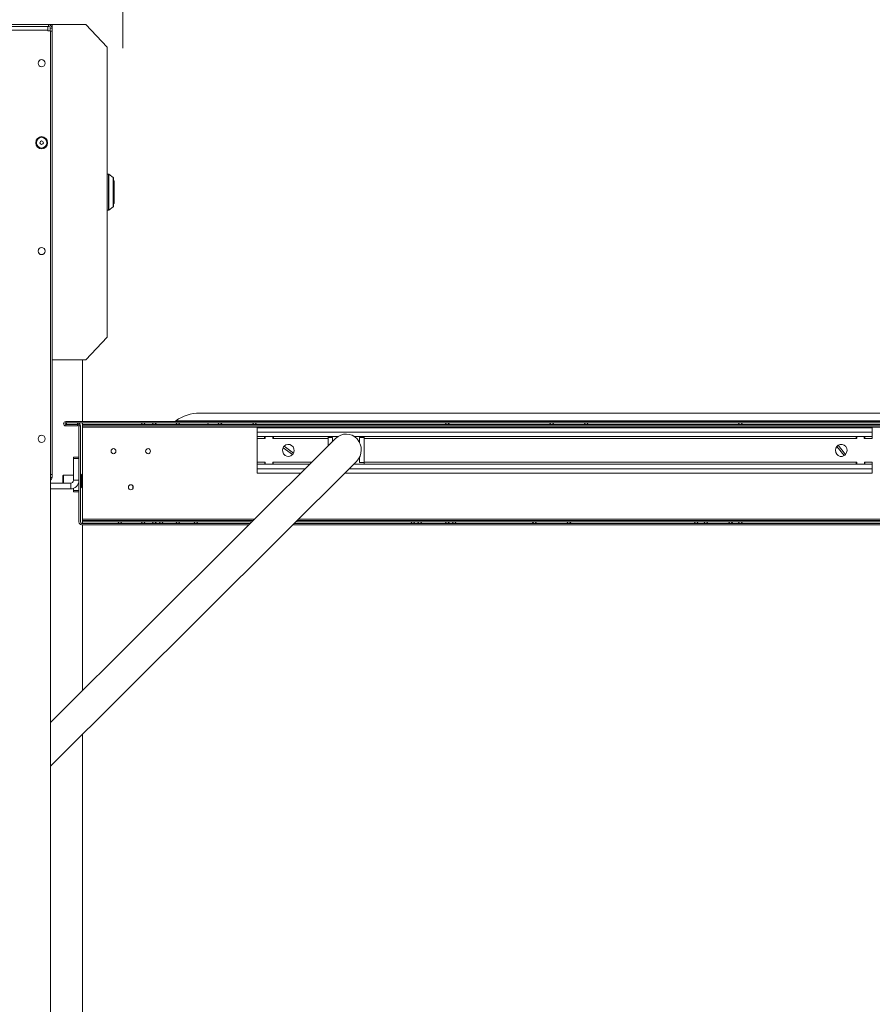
# Model space of a CAD drawing. Header units: millimetres. Extents: x -90830 to 24172, y -102460 to 73669.
# Tile 174 of 198: x 3714 to 4350, y 52976 to 53710. Entities that reach past the tile are written whole.
import ezdxf

# ---------------------------------------------------------------- set-up
doc = ezdxf.new("R2010")
doc.units = ezdxf.units.MM
doc.layers.add('at_Entity', color=253, linetype='Continuous', lineweight=9)
doc.layers.add('Standard', color=253, linetype='Continuous', lineweight=9)

msp = doc.modelspace()

# ---------------------------------------------------------------- linework, layer by layer
at = {"layer": 'at_Entity'}
for p, q in [((3686.58, 53706.81), (3735.05, 53706.81)), ((3735.05, 53705.46), (3686.58, 53705.46)), ((3734.54, 53702.77), (3688.13, 53702.77)), ((3734.54, 53702.77), (3734.54, 53705.46)), ((3734.54, 53702.1), (3734.54, 53702.77)), ((3736.6, 53702.1), (3734.54, 53702.1)), ((3735.05, 53705.46), (3735.05, 53706.81)), ((3735.05, 53706.81), (3737.63, 53706.81)), ((3736.34, 53704.12), (3737.63, 53704.12)), ((3736.34, 53702.1), (3736.34, 53704.12)), ((3736.6, 53702.1), (3736.6, 52246.2)), ((3737.63, 53701.96), (3736.6, 53701.96)), ((3737.63, 53704.12), (3737.63, 53706.81)), ((3737.63, 53706.81), (3762.9, 53706.81)), ((3737.63, 53704.12), (3737.63, 53701.96)), ((3737.63, 53701.96), (3737.63, 53371.19)), ((3762.9, 53706.81), (3778.88, 53690.11)), ((3778.88, 53690.11), (3778.88, 53473.54)), ((3778.88, 53595.3), (3779.75, 53595.3)), ((3779.75, 53568.36), (3779.75, 53595.3)), ((3780.05, 53595.2), (3780.05, 53568.46)), ((3783.3, 53592.82), (3780.05, 53595.2)), ((3783.3, 53570.84), (3783.3, 53592.82)), ((3783.52, 53592.38), (3783.52, 53571.28)), ((3784.04, 53589.91), (3784.04, 53573.75)), ((3778.88, 53568.36), (3779.75, 53568.36)), ((3783.3, 53570.84), (3780.05, 53568.46)), ((3778.88, 53473.54), (3762.9, 53456.84)), ((3762.9, 53456.84), (3737.63, 53456.84)), ((3760.32, 53456.84), (3760.32, 53410.73)), ((4619.59, 53417.06), (3847.67, 53417.06)), ((3747.84, 53410.73), (3747.84, 53409.65)), ((4719.51, 53410.73), (3747.84, 53410.73)), ((3747.84, 53409.65), (4719.51, 53409.65)), ((3747.84, 53407.5), (3747.84, 53408.58)), ((3747.84, 53408.58), (3756.61, 53408.58)), ((3756.61, 53407.5), (3747.84, 53407.5)), ((3748.46, 53408.58), (3748.46, 53409.65)), ((3756.61, 53408.58), (3756.71, 53408.58)), ((3756.61, 53408.58), (3756.61, 53407.5)), ((3756.71, 53408.58), (3756.71, 53409.65)), ((3758.77, 53407.5), (3757.74, 53407.5)), ((3757.74, 53407.5), (3757.74, 53335.85)), ((3758.77, 53335.85), (3758.77, 53407.5)), ((3760.32, 53409.65), (3760.32, 53408.58)), ((4703.94, 53408.58), (3760.32, 53408.58)), ((3760.32, 53408.58), (3760.32, 53407.5)), ((3760.32, 53406.42), (3760.32, 53407.5)), ((3760.32, 53407.5), (4703.94, 53407.5)), ((4703.94, 53406.42), (3760.32, 53406.42)), ((3760.32, 53338), (3760.32, 53406.42)), ((3805.18, 53409.65), (3804.15, 53408.58)), ((3806.21, 53409.65), (3807.24, 53408.58)), ((3813.43, 53409.65), (3812.4, 53408.58)), ((3814.46, 53409.65), (3815.49, 53408.58)), ((3830.96, 53409.65), (3829.93, 53408.58)), ((4637.18, 53411.32), (3830.07, 53411.32)), ((3831.99, 53409.65), (3833.02, 53408.58)), ((3853.88, 53409.65), (3854.03, 53408.58)), ((3862.42, 53409.65), (3861.38, 53408.58)), ((3863.45, 53409.65), (3864.48, 53408.58)), ((3888.2, 53409.65), (3887.17, 53408.58)), ((3889.23, 53409.65), (3890.26, 53408.58)), ((4349.69, 53406.1), (3890.78, 53406.1)), ((3890.78, 53402.86), (3890.78, 53406.1)), ((4032.06, 53409.65), (4031.03, 53408.58)), ((4033.09, 53409.65), (4034.12, 53408.58)), ((4109.92, 53409.65), (4108.89, 53408.58)), ((4110.95, 53409.65), (4111.99, 53408.58)), ((4135.7, 53409.65), (4134.67, 53408.58)), ((4136.74, 53409.65), (4137.77, 53408.58)), ((4250.69, 53409.65), (4249.66, 53408.58)), ((4251.72, 53409.65), (4252.75, 53408.58)), ((4349.69, 53406.1), (4349.69, 53402.86)), ((3890.78, 53402.86), (4349.69, 53402.86)), ((3890.78, 53402.86), (3890.78, 53399.52)), ((3890.78, 53399.52), (3950.9, 53399.52)), ((3890.78, 53399.52), (3890.78, 53398.02)), ((3896.28, 53398.02), (3896.28, 53399.52)), ((3896.79, 53399.52), (3896.79, 53398.02)), ((3902.29, 53398.02), (3902.29, 53399.52)), ((3902.8, 53399.52), (3902.8, 53398.02)), ((3943.63, 53398.93), (3943.63, 53399.52)), ((3943.63, 53398.93), (3946.98, 53398.93)), ((3943.63, 53392.58), (3943.63, 53398.93)), ((3946.98, 53398.93), (3946.98, 53395.92)), ((3963.17, 53399.52), (4349.69, 53399.52)), ((3967.09, 53395.05), (3967.09, 53398.93)), ((3967.09, 53398.93), (3970.44, 53398.93)), ((3970.44, 53399.52), (3970.44, 53398.93)), ((3970.44, 53398.93), (3970.44, 53380.18)), ((4337.67, 53398.02), (4337.67, 53399.52)), ((4338.18, 53399.52), (4338.18, 53398.02)), ((4343.68, 53398.02), (4343.68, 53399.52)), ((4344.19, 53399.52), (4344.19, 53398.02)), ((4349.69, 53399.52), (4349.69, 53402.86)), ((4349.69, 53398.02), (4349.69, 53399.52)), ((3736.6, 53186.33), (3949.21, 53398.14)), ((3890.78, 53398.02), (3890.78, 53380.35)), ((3890.78, 53398.02), (3896.28, 53398.02)), ((3896.79, 53398.02), (3896.28, 53398.02)), ((3902.8, 53398.02), (3902.29, 53398.02)), ((3902.8, 53398.02), (3943.63, 53398.02)), ((3917.12, 53386.06), (3910.08, 53391.14)), ((3910.84, 53392.3), (3917.88, 53387.22)), ((3970.44, 53398.02), (4337.67, 53398.02)), ((4328.67, 53385.27), (4323.27, 53392.21)), ((4324.31, 53393.09), (4329.71, 53386.16)), ((4338.18, 53398.02), (4337.67, 53398.02)), ((4344.19, 53398.02), (4343.68, 53398.02)), ((4344.19, 53398.02), (4349.69, 53398.02)), ((3753.62, 53384.12), (3753.62, 53383.04)), ((3753.62, 53384.12), (3757.74, 53384.12)), ((3967.09, 53380.18), (3967.09, 53384.07)), ((3964.86, 53380.98), (3736.6, 53153.58)), ((3753.62, 53366.88), (3753.62, 53383.04)), ((3757.74, 53383.04), (3753.62, 53383.04)), ((3890.78, 53380.35), (3890.78, 53378.84)), ((3890.78, 53380.35), (3896.32, 53380.35)), ((3890.78, 53378.84), (3890.78, 53375.5)), ((3890.78, 53378.84), (3929.84, 53378.84)), ((3896.32, 53380.35), (3896.69, 53380.35)), ((3896.32, 53378.84), (3896.32, 53380.35)), ((3896.69, 53380.35), (3896.69, 53378.84)), ((3902.4, 53380.35), (3902.76, 53380.35)), ((3902.4, 53378.84), (3902.4, 53380.35)), ((3902.76, 53380.35), (3902.76, 53378.84)), ((3902.76, 53380.35), (3931.35, 53380.35)), ((3962.71, 53378.84), (4349.69, 53378.84)), ((3970.44, 53380.18), (3967.09, 53380.18)), ((3970.44, 53380.35), (4337.71, 53380.35)), ((3970.44, 53380.18), (3970.44, 53378.84)), ((4337.71, 53380.35), (4338.07, 53380.35)), ((4337.71, 53378.84), (4337.71, 53380.35)), ((4338.07, 53380.35), (4338.07, 53378.84)), ((4343.79, 53380.35), (4344.15, 53380.35)), ((4343.79, 53378.84), (4343.79, 53380.35)), ((4344.15, 53380.35), (4344.15, 53378.84)), ((4344.15, 53380.35), (4349.69, 53380.35)), ((4349.69, 53378.84), (4349.69, 53380.35)), ((4349.69, 53375.5), (4349.69, 53378.84)), ((3736.6, 53371.19), (3737.63, 53371.19)), ((3736.6, 53369.03), (3737.63, 53369.03)), ((3737.63, 53371.19), (3737.63, 53369.03)), ((3745.62, 53370.11), (3746.14, 53370.65)), ((3745.62, 53364.72), (3745.62, 53370.11)), ((3746.14, 53370.65), (3746.14, 53364.72)), ((3746.14, 53370.65), (3753.62, 53370.65)), ((3758.77, 53370.65), (3759.55, 53370.65)), ((3759.55, 53370.92), (3760.06, 53371.46)), ((3759.55, 53361.76), (3759.55, 53370.92)), ((3760.06, 53371.46), (3760.06, 53361.22)), ((3760.32, 53371.46), (3760.06, 53371.46)), ((3890.78, 53372.27), (3890.78, 53375.5)), ((3926.48, 53375.5), (3890.78, 53375.5)), ((3890.78, 53372.27), (3923.24, 53372.27)), ((3956.12, 53372.27), (4349.69, 53372.27)), ((4349.69, 53375.5), (3959.36, 53375.5)), ((4349.69, 53375.5), (4349.69, 53372.27)), ((3736.6, 53364.72), (3751.55, 53364.72)), ((3751.55, 53360.41), (3751.55, 53364.72)), ((3753.62, 53366.88), (3757.74, 53366.88)), ((3758.77, 53362.03), (3759.55, 53362.03)), ((3759.55, 53361.76), (3760.06, 53361.22)), ((3797.96, 53362.68), (3797.96, 53360.74)), ((3736.6, 53360.41), (3751.55, 53360.41)), ((3753.62, 53359.34), (3753.62, 53360.78)), ((3753.62, 53359.34), (3753.62, 53358.26)), ((3753.62, 53359.34), (3757.74, 53359.34)), ((3757.74, 53358.26), (3753.62, 53358.26)), ((3760.32, 53361.22), (3760.06, 53361.22)), ((3885.6, 53334.77), (3759.8, 53334.77)), ((3759.8, 53333.69), (3884.52, 53333.69)), ((3760.32, 53338), (3888.85, 53338)), ((3760.32, 53338), (3760.32, 53336.93)), ((3887.76, 53336.93), (3760.32, 53336.93)), ((3760.32, 53335.85), (3760.32, 53336.93)), ((3760.32, 53335.85), (3760.32, 53334.77)), ((3760.32, 53335.85), (3886.68, 53335.85)), ((3760.32, 53333.69), (3760.32, 53209.96)), ((3787.65, 53334.77), (3786.62, 53335.85)), ((3788.68, 53334.77), (3789.71, 53335.85)), ((3805.18, 53334.77), (3804.15, 53335.85)), ((3806.21, 53334.77), (3807.24, 53335.85)), ((3813.43, 53334.77), (3812.4, 53335.85)), ((3814.46, 53334.77), (3815.49, 53335.85)), ((3818.59, 53334.77), (3817.56, 53335.85)), ((3819.62, 53334.77), (3820.65, 53335.85)), ((3830.96, 53334.77), (3829.93, 53335.85)), ((3831.99, 53334.77), (3833.02, 53335.85)), ((3844.37, 53334.77), (3843.34, 53335.85)), ((3845.4, 53334.77), (3846.43, 53335.85)), ((3917.4, 53333.69), (4704.45, 53333.69)), ((4704.45, 53334.77), (3918.48, 53334.77)), ((3919.56, 53335.85), (4703.94, 53335.85)), ((4703.94, 53336.93), (3920.64, 53336.93)), ((3921.72, 53338), (4703.94, 53338)), ((4006.28, 53334.77), (4005.25, 53335.85)), ((4007.31, 53334.77), (4008.34, 53335.85)), ((4011.44, 53334.77), (4010.4, 53335.85)), ((4012.47, 53334.77), (4013.5, 53335.85)), ((4032.06, 53334.77), (4031.03, 53335.85)), ((4033.09, 53334.77), (4034.12, 53335.85)), ((4037.22, 53334.77), (4036.19, 53335.85)), ((4038.25, 53334.77), (4039.28, 53335.85)), ((4097.03, 53334.77), (4096, 53335.85)), ((4098.06, 53334.77), (4099.09, 53335.85)), ((4122.81, 53334.77), (4121.78, 53335.85)), ((4123.84, 53334.77), (4124.88, 53335.85)), ((4217.69, 53334.77), (4216.66, 53335.85)), ((4218.72, 53334.77), (4219.75, 53335.85)), ((4224.91, 53334.77), (4223.88, 53335.85)), ((4225.94, 53334.77), (4226.97, 53335.85)), ((4243.47, 53334.77), (4242.44, 53335.85)), ((4244.5, 53334.77), (4245.54, 53335.85)), ((4250.69, 53334.77), (4249.66, 53335.85)), ((4251.72, 53334.77), (4252.75, 53335.85)), ((3760.32, 53177.21), (3760.32, 52342))]:
    msp.add_line(p, q, dxfattribs=at)
for centre, major_axis, start_param, end_param in [((3735.05, 53704.12), (0, -2.69), 1.570796, 3.141593), ((3735.05, 53704.12), (0, -1.35), 1.570796, 3.141593), ((3779.75, 53594.76), (0, -0.539), 2.530727, 3.141593), ((3783.01, 53592.38), (0, -0.539), 1.570796, 2.530727), ((3783.52, 53589.91), (0, -0.539), 1.570796, 3.141593), ((3779.75, 53568.9), (0, -0.539), 0, 0.610865), ((3783.01, 53571.28), (0, -0.539), 0.610865, 1.570796), ((3783.52, 53573.75), (0, -0.539), 0, 1.570796), ((3847.67, 53384.73), (0, -32.32), 3.141593, 3.746518), ((3747.84, 53409.11), (0, -1.62), 3.141593, 6.283185), ((3747.84, 53409.11), (0, -0.539), 3.141593, 6.283185), ((3756.71, 53407.5), (0, -2.15), 1.570796, 3.141593), ((3756.71, 53407.5), (0, -1.08), 1.570796, 3.141593), ((3830.25, 53411.05), (0, -0.323), 3.746518, 6.283185), ((3957.04, 53389.56), (0, -11.85), 0.761614, 3.903206), ((3913.98, 53389.18), (0, -4.53), 4.263484, 7.094304), ((3913.98, 53389.18), (0, -4.53), 3.952711, 4.263484), ((3913.98, 53389.18), (0, -4.53), 1.121891, 3.952711), ((4326.49, 53389.18), (0, -4.53), 3.980433, 6.811253), ((4326.49, 53389.18), (0, -4.53), 3.66966, 3.980433), ((4326.49, 53389.18), (0, -4.53), 0.83884, 3.66966), ((3913.98, 53389.18), (0, -4.53), 0.811118, 1.121891), ((4326.49, 53389.18), (0, -4.53), 0.528068, 0.83884), ((3735.05, 53369.03), (0, -2.69), 0.643501, 1.570796), ((3751.55, 53366.88), (0, -6.46), 0, 1.570796), ((3751.55, 53366.88), (0, -2.15), 0, 1.570796), ((3759.8, 53335.85), (0, -2.15), 4.712389, 6.283185), ((3759.8, 53335.85), (0, -1.08), 4.712389, 6.283185)]:
    msp.add_ellipse(centre, major_axis=major_axis, ratio=0.957153, start_param=start_param, end_param=end_param, dxfattribs=at)
for centre, major_axis in [((3729.9, 53677.99), (0, -2.69)), ((3729.9, 53618.73), (0, -4.58)), ((3729.9, 53618.73), (0, -4.02)), ((3729.9, 53618.73), (0, -1.35)), ((3729.9, 53537.92), (0, -2.69)), ((3729.9, 53397.85), (0, -2.69)), ((3783.52, 53388.64), (0, -1.89)), ((3809.3, 53388.64), (0, -1.89)), ((3796.41, 53361.71), (0, -1.89))]:
    msp.add_ellipse(centre, major_axis=major_axis, ratio=0.957153, dxfattribs=at)
at = {"layer": 'Standard'}
for q in [(3790.48, 53764.17), (3790.48, 53689.17)]:
    msp.add_line((3790.48, 53689.17), q, dxfattribs=at)

doc.saveas('drawing.dxf')
